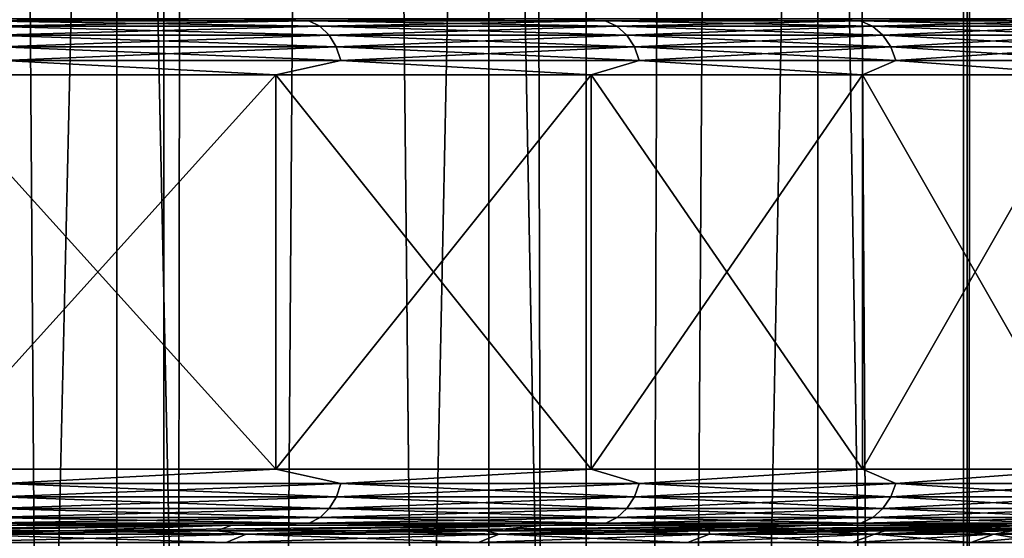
# Model space of a CAD drawing. Header units: metres. Extents: x -24 to 24, y -69 to 184.
# Tile 253 of 256: x 16.25 to 19.75, y -5.15 to -3.3. Entities that reach past the tile are written whole.
import ezdxf

# ---------------------------------------------------------------- set-up
doc = ezdxf.new("R2010")
doc.units = ezdxf.units.M
for name, color, linetype in [('110', 7, 'CONTINUOUS'), ('111', 7, 'CONTINUOUS'), ('158', 7, 'CONTINUOUS'), ('160', 7, 'CONTINUOUS'), ('194', 7, 'CONTINUOUS'), ('195', 7, 'CONTINUOUS'), ('198', 7, 'CONTINUOUS'), ('199', 7, 'CONTINUOUS'), ('367', 7, 'CONTINUOUS'), ('369', 7, 'CONTINUOUS'), ('3982', 7, 'CONTINUOUS'), ('3985', 7, 'CONTINUOUS'), ('560', 2, 'CONTINUOUS'), ('569', 2, 'CONTINUOUS')]:
    doc.layers.add(name, color=color, linetype=linetype)

msp = doc.modelspace()

# ---------------------------------------------------------------- linework, layer by layer
at = {"layer": '110'}
for points in [[(15.742179, -3.29827, -14.350894), (16.999159, -3.29827, -12.83717), (16.08031, -3.305403, -14.048944)], [(16.999159, -3.29827, -12.83717), (17.274913, -3.305403, -12.550959), (16.08031, -3.305403, -14.048944)], [(17.274913, -3.305403, -12.550959), (16.116385, -3.325563, -14.080462), (16.08031, -3.305403, -14.048944)], [(17.313668, -3.325563, -12.579116), (16.116385, -3.325563, -14.080462), (17.274913, -3.305403, -12.550959)], [(17.313668, -3.325563, -12.579116), (16.147331, -3.357385, -14.107498), (16.116385, -3.325563, -14.080462)], [(17.346913, -3.357385, -12.60327), (16.147331, -3.357385, -14.107498), (17.313668, -3.325563, -12.579116)], [(16.999159, -3.29827, -12.83717), (18.111111, -3.29827, -11.21392), (17.274913, -3.305403, -12.550959)], [(18.111111, -3.29827, -11.21392), (18.330428, -3.305403, -10.951921), (17.274913, -3.305403, -12.550959)], [(18.330428, -3.305403, -10.951921), (17.313668, -3.325563, -12.579116), (17.274913, -3.305403, -12.550959)], [(18.371552, -3.325563, -10.976491), (17.313668, -3.325563, -12.579116), (18.330428, -3.305403, -10.951921)], [(18.371552, -3.325563, -10.976491), (17.346913, -3.357385, -12.60327), (17.313668, -3.325563, -12.579116)], [(18.406828, -3.357385, -10.997568), (17.346913, -3.357385, -12.60327), (18.371552, -3.325563, -10.976491)], [(18.111111, -3.29827, -11.21392), (19.068547, -3.29827, -9.494992), (18.330428, -3.305403, -10.951921)], [(19.068547, -3.29827, -9.494992), (19.238358, -3.305403, -9.264705), (18.330428, -3.305403, -10.951921)], [(19.238358, -3.305403, -9.264705), (18.371552, -3.325563, -10.976491), (18.330428, -3.305403, -10.951921)], [(19.281519, -3.325563, -9.28549), (18.371552, -3.325563, -10.976491), (19.238358, -3.305403, -9.264705)], [(19.281519, -3.325563, -9.28549), (18.406828, -3.357385, -10.997568), (18.371552, -3.325563, -10.976491)], [(19.318542, -3.357385, -9.303319), (18.406828, -3.357385, -10.997568), (19.281519, -3.325563, -9.28549)], [(19.068547, -3.29827, -9.494992), (19.863296, -3.29827, -7.695051), (19.238358, -3.305403, -9.264705)], [(19.863296, -3.29827, -7.695051), (19.991392, -3.305403, -7.502895), (19.238358, -3.305403, -9.264705)], [(19.991392, -3.305403, -7.502895), (19.281519, -3.325563, -9.28549), (19.238358, -3.305403, -9.264705)], [(20.036242, -3.325563, -7.519727), (19.281519, -3.325563, -9.28549), (19.991392, -3.305403, -7.502895)], [(20.036242, -3.325563, -7.519727), (19.318542, -3.357385, -9.303319), (19.281519, -3.325563, -9.28549)], [(20.074714, -3.357385, -7.534166), (19.318542, -3.357385, -9.303319), (20.036242, -3.325563, -7.519727)], [(17.346913, -3.357385, -12.60327), (16.171057, -3.398721, -14.128227), (16.147331, -3.357385, -14.107498)], [(17.372402, -3.398721, -12.621789), (16.171057, -3.398721, -14.128227), (17.346913, -3.357385, -12.60327)], [(18.406828, -3.357385, -10.997568), (17.372402, -3.398721, -12.621789), (17.346913, -3.357385, -12.60327)], [(18.433874, -3.398721, -11.013727), (17.372402, -3.398721, -12.621789), (18.406828, -3.357385, -10.997568)], [(19.318542, -3.357385, -9.303319), (18.433874, -3.398721, -11.013727), (18.406828, -3.357385, -10.997568)], [(19.346927, -3.398721, -9.316989), (18.433874, -3.398721, -11.013727), (19.318542, -3.357385, -9.303319)], [(20.074714, -3.357385, -7.534166), (19.346927, -3.398721, -9.316989), (19.318542, -3.357385, -9.303319)], [(20.104211, -3.398721, -7.545237), (19.346927, -3.398721, -9.316989), (20.074714, -3.357385, -7.534166)], [(17.372402, -3.398721, -12.621789), (16.185961, -3.446779, -14.141248), (16.171057, -3.398721, -14.128227)], [(17.388413, -3.446779, -12.633421), (16.185961, -3.446779, -14.141248), (17.372402, -3.398721, -12.621789)], [(18.433874, -3.398721, -11.013727), (17.388413, -3.446779, -12.633421), (17.372402, -3.398721, -12.621789)], [(18.450863, -3.446779, -11.023878), (17.388413, -3.446779, -12.633421), (18.433874, -3.398721, -11.013727)], [(19.346927, -3.398721, -9.316989), (18.450863, -3.446779, -11.023878), (18.433874, -3.398721, -11.013727)], [(19.364758, -3.446779, -9.325576), (18.450863, -3.446779, -11.023878), (19.346927, -3.398721, -9.316989)], [(20.104211, -3.398721, -7.545237), (19.364758, -3.446779, -9.325576), (19.346927, -3.398721, -9.316989)], [(20.12274, -3.446779, -7.552191), (19.364758, -3.446779, -9.325576), (20.104211, -3.398721, -7.545237)], [(17.157359, -3.498262, -12.95666), (15.88868, -3.498262, -14.484469), (16.185961, -3.446779, -14.141248)], [(17.388413, -3.446779, -12.633421), (17.157359, -3.498262, -12.95666), (16.185961, -3.446779, -14.141248)], [(18.279659, -3.498262, -11.318307), (17.157359, -3.498262, -12.95666), (17.388413, -3.446779, -12.633421)], [(18.450863, -3.446779, -11.023878), (18.279659, -3.498262, -11.318307), (17.388413, -3.446779, -12.633421)], [(19.246007, -3.498262, -9.583382), (18.279659, -3.498262, -11.318307), (18.450863, -3.446779, -11.023878)], [(19.364758, -3.446779, -9.325576), (19.246007, -3.498262, -9.583382), (18.450863, -3.446779, -11.023878)], [(20.048156, -3.498262, -7.766687), (19.246007, -3.498262, -9.583382), (19.364758, -3.446779, -9.325576)], [(20.12274, -3.446779, -7.552191), (20.048156, -3.498262, -7.766687), (19.364758, -3.446779, -9.325576)]]:
    msp.add_3dface(points, dxfattribs=at)
at = {"layer": '111'}
for points in [[(16.999163, -3.29827, 12.837166), (15.742178, -3.29827, 14.350895), (16.08031, -3.305403, 14.048944)], [(16.999163, -3.29827, 12.837166), (16.08031, -3.305403, 14.048944), (17.274913, -3.305403, 12.550959)], [(16.08031, -3.305403, 14.048944), (17.313668, -3.325563, 12.579116), (17.274913, -3.305403, 12.550959)], [(16.116385, -3.325563, 14.080462), (17.313668, -3.325563, 12.579116), (16.08031, -3.305403, 14.048944)], [(16.116385, -3.325563, 14.080462), (17.346913, -3.357385, 12.60327), (17.313668, -3.325563, 12.579116)], [(16.147331, -3.357385, 14.107498), (17.346913, -3.357385, 12.60327), (16.116385, -3.325563, 14.080462)], [(18.111111, -3.29827, 11.213921), (16.999163, -3.29827, 12.837166), (17.274913, -3.305403, 12.550959)], [(18.111111, -3.29827, 11.213921), (17.274913, -3.305403, 12.550959), (18.330428, -3.305403, 10.951921)], [(17.274913, -3.305403, 12.550959), (18.371552, -3.325563, 10.976491), (18.330428, -3.305403, 10.951921)], [(17.313668, -3.325563, 12.579116), (18.371552, -3.325563, 10.976491), (17.274913, -3.305403, 12.550959)], [(17.313668, -3.325563, 12.579116), (18.406828, -3.357385, 10.997568), (18.371552, -3.325563, 10.976491)], [(17.346913, -3.357385, 12.60327), (18.406828, -3.357385, 10.997568), (17.313668, -3.325563, 12.579116)], [(19.068533, -3.29827, 9.49502), (18.111111, -3.29827, 11.213921), (18.330428, -3.305403, 10.951921)], [(19.068533, -3.29827, 9.49502), (18.330428, -3.305403, 10.951921), (19.238358, -3.305403, 9.264705)], [(18.330428, -3.305403, 10.951921), (19.281519, -3.325563, 9.28549), (19.238358, -3.305403, 9.264705)], [(18.371552, -3.325563, 10.976491), (19.281519, -3.325563, 9.28549), (18.330428, -3.305403, 10.951921)], [(18.371552, -3.325563, 10.976491), (19.318542, -3.357385, 9.303319), (19.281519, -3.325563, 9.28549)], [(18.406828, -3.357385, 10.997568), (19.318542, -3.357385, 9.303319), (18.371552, -3.325563, 10.976491)], [(19.863284, -3.29827, 7.695084), (19.068533, -3.29827, 9.49502), (19.238358, -3.305403, 9.264705)], [(19.863284, -3.29827, 7.695084), (19.238358, -3.305403, 9.264705), (19.991392, -3.305403, 7.502895)], [(19.238358, -3.305403, 9.264705), (20.036242, -3.325563, 7.519727), (19.991392, -3.305403, 7.502895)], [(19.281519, -3.325563, 9.28549), (20.036242, -3.325563, 7.519727), (19.238358, -3.305403, 9.264705)], [(19.281519, -3.325563, 9.28549), (20.074714, -3.357385, 7.534166), (20.036242, -3.325563, 7.519727)], [(19.318542, -3.357385, 9.303319), (20.074714, -3.357385, 7.534166), (19.281519, -3.325563, 9.28549)], [(16.147331, -3.357385, 14.107498), (17.372402, -3.398721, 12.621789), (17.346913, -3.357385, 12.60327)], [(16.171057, -3.398721, 14.128227), (17.372402, -3.398721, 12.621789), (16.147331, -3.357385, 14.107498)], [(17.346913, -3.357385, 12.60327), (18.433874, -3.398721, 11.013727), (18.406828, -3.357385, 10.997568)], [(17.372402, -3.398721, 12.621789), (18.433874, -3.398721, 11.013727), (17.346913, -3.357385, 12.60327)], [(18.406828, -3.357385, 10.997568), (19.346927, -3.398721, 9.316989), (19.318542, -3.357385, 9.303319)], [(18.433874, -3.398721, 11.013727), (19.346927, -3.398721, 9.316989), (18.406828, -3.357385, 10.997568)], [(19.318542, -3.357385, 9.303319), (20.104211, -3.398721, 7.545237), (20.074714, -3.357385, 7.534166)], [(19.346927, -3.398721, 9.316989), (20.104211, -3.398721, 7.545237), (19.318542, -3.357385, 9.303319)], [(16.171057, -3.398721, 14.128227), (17.388413, -3.446779, 12.633421), (17.372402, -3.398721, 12.621789)], [(16.185961, -3.446779, 14.141248), (17.388413, -3.446779, 12.633421), (16.171057, -3.398721, 14.128227)], [(17.372402, -3.398721, 12.621789), (18.450863, -3.446779, 11.023878), (18.433874, -3.398721, 11.013727)], [(17.388413, -3.446779, 12.633421), (18.450863, -3.446779, 11.023878), (17.372402, -3.398721, 12.621789)], [(18.433874, -3.398721, 11.013727), (19.364758, -3.446779, 9.325576), (19.346927, -3.398721, 9.316989)], [(18.450863, -3.446779, 11.023878), (19.364758, -3.446779, 9.325576), (18.433874, -3.398721, 11.013727)], [(19.346927, -3.398721, 9.316989), (20.12274, -3.446779, 7.552191), (20.104211, -3.398721, 7.545237)], [(19.364758, -3.446779, 9.325576), (20.12274, -3.446779, 7.552191), (19.346927, -3.398721, 9.316989)], [(15.888674, -3.498262, 14.484476), (17.157355, -3.498262, 12.956665), (16.185961, -3.446779, 14.141248)], [(16.185961, -3.446779, 14.141248), (17.157355, -3.498262, 12.956665), (17.388413, -3.446779, 12.633421)], [(17.157355, -3.498262, 12.956665), (18.27965, -3.498262, 11.318321), (17.388413, -3.446779, 12.633421)], [(17.388413, -3.446779, 12.633421), (18.27965, -3.498262, 11.318321), (18.450863, -3.446779, 11.023878)], [(18.27965, -3.498262, 11.318321), (19.245989, -3.498262, 9.583417), (18.450863, -3.446779, 11.023878)], [(18.450863, -3.446779, 11.023878), (19.245989, -3.498262, 9.583417), (19.364758, -3.446779, 9.325576)], [(19.245989, -3.498262, 9.583417), (20.048141, -3.498262, 7.766726), (19.364758, -3.446779, 9.325576)], [(19.364758, -3.446779, 9.325576), (20.048141, -3.498262, 7.766726), (20.12274, -3.446779, 7.552191)]]:
    msp.add_3dface(points, dxfattribs=at)
at = {"layer": '158'}
for points in [[(17.000555, -5.10343, 12.838218), (15.743467, -5.10343, 14.352072), (15.833516, -5.123686, 12.451546)], [(16.408051, -5.123686, 11.684052), (17.000555, -5.10343, 12.838218), (15.833516, -5.123686, 12.451546)], [(16.945416, -5.123686, 10.890092), (17.000555, -5.10343, 12.838218), (16.408051, -5.123686, 11.684052)], [(17.444393, -5.123686, 10.071463), (18.112594, -5.10343, 11.214841), (16.945416, -5.123686, 10.890092)], [(18.112594, -5.10343, 11.214841), (17.000555, -5.10343, 12.838218), (16.945416, -5.123686, 10.890092)], [(17.903853, -5.123686, 9.230019), (18.112594, -5.10343, 11.214841), (17.444393, -5.123686, 10.071463)], [(18.322757, -5.123686, 8.367663), (19.070095, -5.10343, 9.495799), (17.903853, -5.123686, 9.230019)], [(19.070095, -5.10343, 9.495799), (18.112594, -5.10343, 11.214841), (17.903853, -5.123686, 9.230019)], [(18.700156, -5.123686, 7.486347), (19.070095, -5.10343, 9.495799), (18.322757, -5.123686, 8.367663)], [(19.035193, -5.123686, 6.588069), (19.864911, -5.10343, 7.695716), (18.700156, -5.123686, 7.486347)], [(19.864911, -5.10343, 7.695716), (19.070095, -5.10343, 9.495799), (18.700156, -5.123686, 7.486347)], [(19.327109, -5.123686, 5.674863), (19.864911, -5.10343, 7.695716), (19.035193, -5.123686, 6.588069)], [(19.575242, -5.123686, 4.748802), (20.490256, -5.10343, 5.829932), (19.327109, -5.123686, 5.674863)], [(20.490256, -5.10343, 5.829932), (19.864911, -5.10343, 7.695716), (19.327109, -5.123686, 5.674863)], [(19.779029, -5.123686, 3.811987), (20.490256, -5.10343, 5.829932), (19.575242, -5.123686, 4.748802)]]:
    msp.add_3dface(points, dxfattribs=at)
at = {"layer": '160'}
for points in [[(15.22311, -5.123686, -13.190835), (17.000553, -5.10343, -12.83822), (15.833515, -5.123686, -12.451546)], [(15.74347, -5.10343, -14.352069), (17.000553, -5.10343, -12.83822), (15.22311, -5.123686, -13.190835)], [(15.833515, -5.123686, -12.451546), (17.000553, -5.10343, -12.83822), (16.408051, -5.123686, -11.684052)], [(16.408051, -5.123686, -11.684052), (18.112596, -5.10343, -11.214837), (16.945416, -5.123686, -10.890092)], [(17.000553, -5.10343, -12.83822), (18.112596, -5.10343, -11.214837), (16.408051, -5.123686, -11.684052)], [(16.945416, -5.123686, -10.890092), (18.112596, -5.10343, -11.214837), (17.444393, -5.123686, -10.071464)], [(17.444393, -5.123686, -10.071464), (19.070109, -5.10343, -9.49577), (17.903853, -5.123686, -9.230019)], [(18.112596, -5.10343, -11.214837), (19.070109, -5.10343, -9.49577), (17.444393, -5.123686, -10.071464)], [(17.903853, -5.123686, -9.230019), (19.070109, -5.10343, -9.49577), (18.322757, -5.123686, -8.367663)], [(18.322757, -5.123686, -8.367663), (19.864924, -5.10343, -7.695682), (18.700156, -5.123686, -7.486348)], [(19.070109, -5.10343, -9.49577), (19.864924, -5.10343, -7.695682), (18.322757, -5.123686, -8.367663)], [(18.700156, -5.123686, -7.486348), (19.864924, -5.10343, -7.695682), (19.035193, -5.123686, -6.588069)], [(19.035193, -5.123686, -6.588069), (20.490258, -5.10343, -5.829926), (19.327109, -5.123686, -5.674864)], [(19.864924, -5.10343, -7.695682), (20.490258, -5.10343, -5.829926), (19.035193, -5.123686, -6.588069)], [(19.327109, -5.123686, -5.674864), (20.490258, -5.10343, -5.829926), (19.575242, -5.123686, -4.748802)], [(19.575242, -5.123686, -4.748802), (20.940771, -5.10343, -3.914436), (19.779029, -5.123686, -3.811987)], [(20.490258, -5.10343, -5.829926), (20.940771, -5.10343, -3.914436), (19.575242, -5.123686, -4.748802)]]:
    msp.add_3dface(points, dxfattribs=at)
at = {"layer": '194'}
for points in [[(15.833515, -5.123686, -12.451546), (16.408051, -5.123686, -11.684052), (16.004369, -5.135029, -12.085939)], [(17.051247, -5.135029, -10.557685), (15.937911, -5.165469, -12.035751), (16.004369, -5.135029, -12.085939)], [(16.980441, -5.165469, -10.513844), (15.937911, -5.165469, -12.035751), (17.051247, -5.135029, -10.557685)], [(16.945416, -5.123686, -10.890092), (17.051247, -5.135029, -10.557685), (16.004369, -5.135029, -12.085939)], [(16.408051, -5.123686, -11.684052), (16.945416, -5.123686, -10.890092), (16.004369, -5.135029, -12.085939)], [(16.945416, -5.123686, -10.890092), (17.444393, -5.123686, -10.071464), (17.051247, -5.135029, -10.557685)], [(17.95265, -5.135029, -8.939358), (16.980441, -5.165469, -10.513844), (17.051247, -5.135029, -10.557685)], [(17.878101, -5.165469, -8.902236), (16.980441, -5.165469, -10.513844), (17.95265, -5.135029, -8.939358)], [(17.903853, -5.123686, -9.230019), (17.95265, -5.135029, -8.939358), (17.051247, -5.135029, -10.557685)], [(17.444393, -5.123686, -10.071464), (17.903853, -5.123686, -9.230019), (17.051247, -5.135029, -10.557685)], [(18.700887, -5.135029, -7.244762), (17.878101, -5.165469, -8.902236), (17.95265, -5.135029, -8.939358)], [(18.623231, -5.165469, -7.214678), (17.878101, -5.165469, -8.902236), (18.700887, -5.135029, -7.244762)], [(17.903853, -5.123686, -9.230019), (18.322757, -5.123686, -8.367663), (17.95265, -5.135029, -8.939358)], [(18.700156, -5.123686, -7.486348), (18.700887, -5.135029, -7.244762), (17.95265, -5.135029, -8.939358)], [(18.322757, -5.123686, -8.367663), (18.700156, -5.123686, -7.486348), (17.95265, -5.135029, -8.939358)], [(19.289575, -5.135029, -5.488357), (18.623231, -5.165469, -7.214678), (18.700887, -5.135029, -7.244762)], [(19.209474, -5.165469, -5.465567), (18.623231, -5.165469, -7.214678), (19.289575, -5.135029, -5.488357)], [(18.700156, -5.123686, -7.486348), (19.035193, -5.123686, -6.588069), (18.700887, -5.135029, -7.244762)], [(19.327109, -5.123686, -5.674864), (19.289575, -5.135029, -5.488357), (18.700887, -5.135029, -7.244762)], [(19.035193, -5.123686, -6.588069), (19.327109, -5.123686, -5.674864), (18.700887, -5.135029, -7.244762)], [(19.713691, -5.135029, -3.685127), (19.209474, -5.165469, -5.465567), (19.289575, -5.135029, -5.488357)], [(19.631828, -5.165469, -3.669825), (19.209474, -5.165469, -5.465567), (19.713691, -5.135029, -3.685127)], [(19.779029, -5.123686, -3.811987), (19.713691, -5.135029, -3.685127), (19.289575, -5.135029, -5.488357)], [(19.575242, -5.123686, -4.748802), (19.779029, -5.123686, -3.811987), (19.289575, -5.135029, -5.488357)], [(19.327109, -5.123686, -5.674864), (19.575242, -5.123686, -4.748802), (19.289575, -5.135029, -5.488357)], [(19.969616, -5.135029, -1.850457), (19.631828, -5.165469, -3.669825), (19.713691, -5.135029, -3.685127)], [(19.886691, -5.165469, -1.842773), (19.631828, -5.165469, -3.669825), (19.969616, -5.135029, -1.850457)], [(20.051819, -5.123686, -1.914625), (19.969616, -5.135029, -1.850457), (19.713691, -5.135029, -3.685127)], [(19.938007, -5.123686, -2.866546), (20.051819, -5.123686, -1.914625), (19.713691, -5.135029, -3.685127)], [(19.779029, -5.123686, -3.811987), (19.938007, -5.123686, -2.866546), (19.713691, -5.135029, -3.685127)]]:
    msp.add_3dface(points, dxfattribs=at)
at = {"layer": '195'}
for points in [[(16.408051, -5.123686, 11.684052), (15.833516, -5.123686, 12.451546), (16.004369, -5.135029, 12.085939)], [(15.937911, -5.165469, 12.035751), (16.980441, -5.165469, 10.513844), (16.004369, -5.135029, 12.085939)], [(16.408051, -5.123686, 11.684052), (16.004369, -5.135029, 12.085939), (17.051247, -5.135029, 10.557685)], [(16.004369, -5.135029, 12.085939), (16.980441, -5.165469, 10.513844), (17.051247, -5.135029, 10.557685)], [(16.945416, -5.123686, 10.890092), (16.408051, -5.123686, 11.684052), (17.051247, -5.135029, 10.557685)], [(17.444393, -5.123686, 10.071463), (16.945416, -5.123686, 10.890092), (17.051247, -5.135029, 10.557685)], [(16.980441, -5.165469, 10.513844), (17.878101, -5.165469, 8.902236), (17.051247, -5.135029, 10.557685)], [(17.444393, -5.123686, 10.071463), (17.051247, -5.135029, 10.557685), (17.95265, -5.135029, 8.939358)], [(17.051247, -5.135029, 10.557685), (17.878101, -5.165469, 8.902236), (17.95265, -5.135029, 8.939358)], [(17.903853, -5.123686, 9.230019), (17.444393, -5.123686, 10.071463), (17.95265, -5.135029, 8.939358)], [(17.878101, -5.165469, 8.902236), (18.623231, -5.165469, 7.214678), (17.95265, -5.135029, 8.939358)], [(18.322757, -5.123686, 8.367663), (17.903853, -5.123686, 9.230019), (17.95265, -5.135029, 8.939358)], [(18.322757, -5.123686, 8.367663), (17.95265, -5.135029, 8.939358), (18.700887, -5.135029, 7.244762)], [(17.95265, -5.135029, 8.939358), (18.623231, -5.165469, 7.214678), (18.700887, -5.135029, 7.244762)], [(18.700156, -5.123686, 7.486347), (18.322757, -5.123686, 8.367663), (18.700887, -5.135029, 7.244762)], [(18.623231, -5.165469, 7.214678), (19.209474, -5.165469, 5.465567), (18.700887, -5.135029, 7.244762)], [(19.035193, -5.123686, 6.588069), (18.700156, -5.123686, 7.486347), (18.700887, -5.135029, 7.244762)], [(19.035193, -5.123686, 6.588069), (18.700887, -5.135029, 7.244762), (19.289575, -5.135029, 5.488357)], [(18.700887, -5.135029, 7.244762), (19.209474, -5.165469, 5.465567), (19.289575, -5.135029, 5.488357)], [(19.327109, -5.123686, 5.674863), (19.035193, -5.123686, 6.588069), (19.289575, -5.135029, 5.488357)], [(19.209474, -5.165469, 5.465567), (19.631828, -5.165469, 3.669825), (19.289575, -5.135029, 5.488357)], [(19.575242, -5.123686, 4.748802), (19.289575, -5.135029, 5.488357), (19.713691, -5.135029, 3.685127)], [(19.575242, -5.123686, 4.748802), (19.327109, -5.123686, 5.674863), (19.289575, -5.135029, 5.488357)], [(19.289575, -5.135029, 5.488357), (19.631828, -5.165469, 3.669825), (19.713691, -5.135029, 3.685127)], [(19.779029, -5.123686, 3.811987), (19.575242, -5.123686, 4.748802), (19.713691, -5.135029, 3.685127)], [(19.631828, -5.165469, 3.669825), (19.886691, -5.165469, 1.842773), (19.713691, -5.135029, 3.685127)], [(19.938007, -5.123686, 2.866545), (19.713691, -5.135029, 3.685127), (19.969616, -5.135029, 1.850457)], [(19.938007, -5.123686, 2.866545), (19.779029, -5.123686, 3.811987), (19.713691, -5.135029, 3.685127)], [(19.713691, -5.135029, 3.685127), (19.886691, -5.165469, 1.842773), (19.969616, -5.135029, 1.850457)]]:
    msp.add_3dface(points, dxfattribs=at)
at = {"layer": '198'}
for points in [[(15.88868, -4.903461, -14.484469), (17.157359, -4.903461, -12.956659), (16.186057, -4.954462, -14.141332)], [(16.186057, -4.954462, -14.141332), (17.157359, -4.903461, -12.956659), (17.388516, -4.954462, -12.633496)], [(17.157359, -4.903461, -12.956659), (18.279659, -4.903461, -11.318307), (17.388516, -4.954462, -12.633496)], [(17.388516, -4.954462, -12.633496), (18.279659, -4.903461, -11.318307), (18.450973, -4.954462, -11.023943)], [(18.279659, -4.903461, -11.318307), (19.246006, -4.903461, -9.583383), (18.450973, -4.954462, -11.023943)], [(18.450973, -4.954462, -11.023943), (19.246006, -4.903461, -9.583383), (19.364873, -4.954462, -9.325631)], [(19.246006, -4.903461, -9.583383), (20.048156, -4.903461, -7.766689), (19.364873, -4.954462, -9.325631)], [(19.364873, -4.954462, -9.325631), (20.048156, -4.903461, -7.766689), (20.122859, -4.954462, -7.552235)], [(16.171352, -5.002316, -14.128485), (17.388516, -4.954462, -12.633496), (17.372718, -5.002316, -12.622019)], [(16.186057, -4.954462, -14.141332), (17.388516, -4.954462, -12.633496), (16.171352, -5.002316, -14.128485)], [(17.372718, -5.002316, -12.622019), (18.450973, -4.954462, -11.023943), (18.43421, -5.002316, -11.013928)], [(17.388516, -4.954462, -12.633496), (18.450973, -4.954462, -11.023943), (17.372718, -5.002316, -12.622019)], [(18.43421, -5.002316, -11.013928), (19.364873, -4.954462, -9.325631), (19.34728, -5.002316, -9.317159)], [(18.450973, -4.954462, -11.023943), (19.364873, -4.954462, -9.325631), (18.43421, -5.002316, -11.013928)], [(19.34728, -5.002316, -9.317159), (20.122859, -4.954462, -7.552235), (20.104577, -5.002316, -7.545374)], [(19.364873, -4.954462, -9.325631), (20.122859, -4.954462, -7.552235), (19.34728, -5.002316, -9.317159)], [(16.147903, -5.043569, -14.107998), (17.372718, -5.002316, -12.622019), (17.347527, -5.043569, -12.603716)], [(16.171352, -5.002316, -14.128485), (17.372718, -5.002316, -12.622019), (16.147903, -5.043569, -14.107998)], [(17.347527, -5.043569, -12.603716), (18.43421, -5.002316, -11.013928), (18.407479, -5.043569, -10.997957)], [(17.372718, -5.002316, -12.622019), (18.43421, -5.002316, -11.013928), (17.347527, -5.043569, -12.603716)], [(18.407479, -5.043569, -10.997957), (19.34728, -5.002316, -9.317159), (19.319226, -5.043569, -9.303649)], [(18.43421, -5.002316, -11.013928), (19.34728, -5.002316, -9.317159), (18.407479, -5.043569, -10.997957)], [(19.319226, -5.043569, -9.303649), (20.104577, -5.002316, -7.545374), (20.075425, -5.043569, -7.534433)], [(19.34728, -5.002316, -9.317159), (20.104577, -5.002316, -7.545374), (19.319226, -5.043569, -9.303649)], [(16.117275, -5.075464, -14.08124), (17.347527, -5.043569, -12.603716), (17.314625, -5.075464, -12.579811)], [(16.147903, -5.043569, -14.107998), (17.347527, -5.043569, -12.603716), (16.117275, -5.075464, -14.08124)], [(17.314625, -5.075464, -12.579811), (18.407479, -5.043569, -10.997957), (18.372567, -5.075464, -10.977098)], [(17.347527, -5.043569, -12.603716), (18.407479, -5.043569, -10.997957), (17.314625, -5.075464, -12.579811)], [(18.372567, -5.075464, -10.977098), (19.319226, -5.043569, -9.303649), (19.282584, -5.075464, -9.286003)], [(18.407479, -5.043569, -10.997957), (19.319226, -5.043569, -9.303649), (18.372567, -5.075464, -10.977098)], [(19.282584, -5.075464, -9.286003), (20.075425, -5.043569, -7.534433), (20.037348, -5.075464, -7.520143)], [(19.319226, -5.043569, -9.303649), (20.075425, -5.043569, -7.534433), (19.282584, -5.075464, -9.286003)], [(16.081516, -5.095872, -14.049997), (17.314625, -5.075464, -12.579811), (17.276208, -5.095872, -12.5519)], [(16.117275, -5.075464, -14.08124), (17.314625, -5.075464, -12.579811), (16.081516, -5.095872, -14.049997)], [(17.276208, -5.095872, -12.5519), (18.372567, -5.075464, -10.977098), (18.331803, -5.095872, -10.952742)], [(17.314625, -5.075464, -12.579811), (18.372567, -5.075464, -10.977098), (17.276208, -5.095872, -12.5519)], [(18.331803, -5.095872, -10.952742), (19.282584, -5.075464, -9.286003), (19.239801, -5.095872, -9.2654)], [(18.372567, -5.075464, -10.977098), (19.282584, -5.075464, -9.286003), (18.331803, -5.095872, -10.952742)], [(19.239801, -5.095872, -9.2654), (20.037348, -5.075464, -7.520143), (19.992891, -5.095872, -7.503458)], [(19.282584, -5.075464, -9.286003), (20.037348, -5.075464, -7.520143), (19.239801, -5.095872, -9.2654)], [(17.000553, -5.10343, -12.83822), (15.74347, -5.10343, -14.352069), (16.081516, -5.095872, -14.049997)], [(17.000553, -5.10343, -12.83822), (16.081516, -5.095872, -14.049997), (17.276208, -5.095872, -12.5519)], [(18.112596, -5.10343, -11.214837), (17.000553, -5.10343, -12.83822), (17.276208, -5.095872, -12.5519)], [(18.112596, -5.10343, -11.214837), (17.276208, -5.095872, -12.5519), (18.331803, -5.095872, -10.952742)], [(19.070109, -5.10343, -9.49577), (18.112596, -5.10343, -11.214837), (18.331803, -5.095872, -10.952742)], [(19.070109, -5.10343, -9.49577), (18.331803, -5.095872, -10.952742), (19.239801, -5.095872, -9.2654)], [(19.864924, -5.10343, -7.695682), (19.070109, -5.10343, -9.49577), (19.239801, -5.095872, -9.2654)], [(19.864924, -5.10343, -7.695682), (19.239801, -5.095872, -9.2654), (19.992891, -5.095872, -7.503458)]]:
    msp.add_3dface(points, dxfattribs=at)
at = {"layer": '199'}
for points in [[(17.157355, -4.903461, 12.956665), (15.888674, -4.903461, 14.484476), (16.186057, -4.954462, 14.141332)], [(17.388516, -4.954462, 12.633496), (17.157355, -4.903461, 12.956665), (16.186057, -4.954462, 14.141332)], [(18.27965, -4.903461, 11.318321), (17.157355, -4.903461, 12.956665), (17.388516, -4.954462, 12.633496)], [(18.450973, -4.954462, 11.023943), (18.27965, -4.903461, 11.318321), (17.388516, -4.954462, 12.633496)], [(19.24599, -4.903461, 9.583417), (18.27965, -4.903461, 11.318321), (18.450973, -4.954462, 11.023943)], [(19.364873, -4.954462, 9.325631), (19.24599, -4.903461, 9.583417), (18.450973, -4.954462, 11.023943)], [(20.048141, -4.903461, 7.766726), (19.24599, -4.903461, 9.583417), (19.364873, -4.954462, 9.325631)], [(20.122859, -4.954462, 7.552235), (20.048141, -4.903461, 7.766726), (19.364873, -4.954462, 9.325631)], [(17.372718, -5.002316, 12.622019), (16.186057, -4.954462, 14.141332), (16.171352, -5.002316, 14.128485)], [(17.388516, -4.954462, 12.633496), (16.186057, -4.954462, 14.141332), (17.372718, -5.002316, 12.622019)], [(18.43421, -5.002316, 11.013928), (17.388516, -4.954462, 12.633496), (17.372718, -5.002316, 12.622019)], [(18.450973, -4.954462, 11.023943), (17.388516, -4.954462, 12.633496), (18.43421, -5.002316, 11.013928)], [(19.34728, -5.002316, 9.317159), (18.450973, -4.954462, 11.023943), (18.43421, -5.002316, 11.013928)], [(19.364873, -4.954462, 9.325631), (18.450973, -4.954462, 11.023943), (19.34728, -5.002316, 9.317159)], [(20.104577, -5.002316, 7.545374), (19.364873, -4.954462, 9.325631), (19.34728, -5.002316, 9.317159)], [(20.122859, -4.954462, 7.552235), (19.364873, -4.954462, 9.325631), (20.104577, -5.002316, 7.545374)], [(17.347527, -5.043569, 12.603716), (16.171352, -5.002316, 14.128485), (16.147903, -5.043569, 14.107998)], [(17.372718, -5.002316, 12.622019), (16.171352, -5.002316, 14.128485), (17.347527, -5.043569, 12.603716)], [(18.407479, -5.043569, 10.997957), (17.372718, -5.002316, 12.622019), (17.347527, -5.043569, 12.603716)], [(18.43421, -5.002316, 11.013928), (17.372718, -5.002316, 12.622019), (18.407479, -5.043569, 10.997957)], [(19.319226, -5.043569, 9.303649), (18.43421, -5.002316, 11.013928), (18.407479, -5.043569, 10.997957)], [(19.34728, -5.002316, 9.317159), (18.43421, -5.002316, 11.013928), (19.319226, -5.043569, 9.303649)], [(20.075425, -5.043569, 7.534433), (19.34728, -5.002316, 9.317159), (19.319226, -5.043569, 9.303649)], [(20.104577, -5.002316, 7.545374), (19.34728, -5.002316, 9.317159), (20.075425, -5.043569, 7.534433)], [(17.314625, -5.075464, 12.579811), (16.147903, -5.043569, 14.107998), (16.117275, -5.075464, 14.08124)], [(17.347527, -5.043569, 12.603716), (16.147903, -5.043569, 14.107998), (17.314625, -5.075464, 12.579811)], [(18.372567, -5.075464, 10.977098), (17.347527, -5.043569, 12.603716), (17.314625, -5.075464, 12.579811)], [(18.407479, -5.043569, 10.997957), (17.347527, -5.043569, 12.603716), (18.372567, -5.075464, 10.977098)], [(19.282584, -5.075464, 9.286003), (18.407479, -5.043569, 10.997957), (18.372567, -5.075464, 10.977098)], [(19.319226, -5.043569, 9.303649), (18.407479, -5.043569, 10.997957), (19.282584, -5.075464, 9.286003)], [(20.037348, -5.075464, 7.520143), (19.319226, -5.043569, 9.303649), (19.282584, -5.075464, 9.286003)], [(20.075425, -5.043569, 7.534433), (19.319226, -5.043569, 9.303649), (20.037348, -5.075464, 7.520143)], [(17.276208, -5.095872, 12.5519), (16.117275, -5.075464, 14.08124), (16.081516, -5.095872, 14.049997)], [(17.314625, -5.075464, 12.579811), (16.117275, -5.075464, 14.08124), (17.276208, -5.095872, 12.5519)], [(18.331803, -5.095872, 10.952742), (17.314625, -5.075464, 12.579811), (17.276208, -5.095872, 12.5519)], [(18.372567, -5.075464, 10.977098), (17.314625, -5.075464, 12.579811), (18.331803, -5.095872, 10.952742)], [(19.239801, -5.095872, 9.2654), (18.372567, -5.075464, 10.977098), (18.331803, -5.095872, 10.952742)], [(19.282584, -5.075464, 9.286003), (18.372567, -5.075464, 10.977098), (19.239801, -5.095872, 9.2654)], [(19.992891, -5.095872, 7.503458), (19.282584, -5.075464, 9.286003), (19.239801, -5.095872, 9.2654)], [(20.037348, -5.075464, 7.520143), (19.282584, -5.075464, 9.286003), (19.992891, -5.095872, 7.503458)], [(15.743467, -5.10343, 14.352072), (17.000555, -5.10343, 12.838218), (16.081516, -5.095872, 14.049997)], [(17.000555, -5.10343, 12.838218), (17.276208, -5.095872, 12.5519), (16.081516, -5.095872, 14.049997)], [(17.000555, -5.10343, 12.838218), (18.112594, -5.10343, 11.214841), (17.276208, -5.095872, 12.5519)], [(18.112594, -5.10343, 11.214841), (18.331803, -5.095872, 10.952742), (17.276208, -5.095872, 12.5519)], [(18.112594, -5.10343, 11.214841), (19.070095, -5.10343, 9.495799), (18.331803, -5.095872, 10.952742)], [(19.070095, -5.10343, 9.495799), (19.239801, -5.095872, 9.2654), (18.331803, -5.095872, 10.952742)], [(19.070095, -5.10343, 9.495799), (19.864911, -5.10343, 7.695716), (19.239801, -5.095872, 9.2654)], [(19.864911, -5.10343, 7.695716), (19.992891, -5.095872, 7.503458), (19.239801, -5.095872, 9.2654)]]:
    msp.add_3dface(points, dxfattribs=at)
at = {"layer": '367'}
for points in [[(16.758269, 145.2, -17.527775), (15.119628, -68.3, -18.959413), (15.119628, 145.2, -18.959413)], [(16.758269, -68.3, -17.527775), (15.119628, -68.3, -18.959413), (16.758269, 145.2, -17.527775)], [(18.261983, 145.2, -15.955014), (16.758269, -68.3, -17.527775), (16.758269, 145.2, -17.527775)], [(18.261983, -68.3, -15.955014), (16.758269, -68.3, -17.527775), (18.261983, 145.2, -15.955014)], [(19.618662, 145.2, -14.253792), (18.261983, -68.3, -15.955014), (18.261983, 145.2, -15.955014)], [(19.618662, -68.3, -14.253792), (18.261983, -68.3, -15.955014), (19.618662, 145.2, -14.253792)], [(20.817383, 145.2, -12.437807), (19.618662, -68.3, -14.253792), (19.618662, 145.2, -14.253792)], [(20.817383, -68.3, -12.437807), (19.618662, -68.3, -14.253792), (20.817383, 145.2, -12.437807)]]:
    msp.add_3dface(points, dxfattribs=at)
at = {"layer": '369'}
for points in [[(19.63657, 74.349015, 14.229111), (20.817383, -68.3, 12.437807), (20.272249, 75.705287, 13.307834)], [(19.589558, 74.258796, 14.293765), (19.618662, -68.3, 14.253792), (19.63657, 74.349015, 14.229111)], [(19.618662, -68.3, 14.253792), (20.817383, -68.3, 12.437807), (19.63657, 74.349015, 14.229111)], [(18.809153, 72.919451, 15.306151), (19.618662, -68.3, 14.253792), (19.589558, 74.258796, 14.293765)], [(17.899708, 71.664852, 16.360408), (18.261983, -68.3, 15.955014), (18.809153, 72.919451, 15.306151)], [(18.261983, -68.3, 15.955014), (19.618662, -68.3, 14.253792), (18.809153, 72.919451, 15.306151)], [(16.877375, 70.528136, 17.413119), (18.261983, -68.3, 15.955014), (17.899708, 71.664852, 16.360408)], [(15.75032, 69.513851, 18.438815), (16.758269, -68.3, 17.527775), (16.877375, 70.528136, 17.413119)], [(16.758269, -68.3, 17.527775), (18.261983, -68.3, 15.955014), (16.877375, 70.528136, 17.413119)], [(15.119628, -68.3, 18.959413), (16.758269, -68.3, 17.527775), (15.75032, 69.513851, 18.438815)]]:
    msp.add_3dface(points, dxfattribs=at)
at = {"layer": '3982'}
for points in [[(15.888674, -3.498262, 14.484476), (15.888674, -4.903461, 14.484476), (17.157355, -4.903461, 12.956665)], [(17.157355, -3.498262, 12.956665), (15.888674, -3.498262, 14.484476), (17.157355, -4.903461, 12.956665)], [(17.157355, -3.498262, 12.956665), (17.157355, -4.903461, 12.956665), (18.27965, -4.903461, 11.318321)], [(18.27965, -3.498262, 11.318321), (17.157355, -3.498262, 12.956665), (18.27965, -4.903461, 11.318321)], [(18.27965, -3.498262, 11.318321), (18.27965, -4.903461, 11.318321), (19.24599, -4.903461, 9.583417)], [(19.245989, -3.498262, 9.583417), (18.27965, -3.498262, 11.318321), (19.24599, -4.903461, 9.583417)], [(19.245989, -3.498262, 9.583417), (19.24599, -4.903461, 9.583417), (20.048141, -4.903461, 7.766726)], [(20.048141, -3.498262, 7.766726), (19.245989, -3.498262, 9.583417), (20.048141, -4.903461, 7.766726)]]:
    msp.add_3dface(points, dxfattribs=at)
at = {"layer": '3985'}
for points in [[(17.157359, -3.498262, -12.95666), (17.157359, -4.903461, -12.956659), (15.88868, -4.903461, -14.484469)], [(15.88868, -3.498262, -14.484469), (17.157359, -3.498262, -12.95666), (15.88868, -4.903461, -14.484469)], [(18.279659, -3.498262, -11.318307), (18.279659, -4.903461, -11.318307), (17.157359, -4.903461, -12.956659)], [(17.157359, -3.498262, -12.95666), (18.279659, -3.498262, -11.318307), (17.157359, -4.903461, -12.956659)], [(19.246007, -3.498262, -9.583382), (19.246006, -4.903461, -9.583383), (18.279659, -4.903461, -11.318307)], [(18.279659, -3.498262, -11.318307), (19.246007, -3.498262, -9.583382), (18.279659, -4.903461, -11.318307)], [(20.048156, -3.498262, -7.766687), (20.048156, -4.903461, -7.766689), (19.246006, -4.903461, -9.583383)], [(19.246007, -3.498262, -9.583382), (20.048156, -3.498262, -7.766687), (19.246006, -4.903461, -9.583383)]]:
    msp.add_3dface(points, dxfattribs=at)
at = {"layer": '560'}
for points in [[(16.590719, -59.3, -15.124499), (15.124513, 3.7, -16.590709), (15.12452, -59.3, -16.590701)], [(16.590716, 3.7, -15.124505), (15.124513, 3.7, -16.590709), (16.590719, -59.3, -15.124499)], [(17.915405, -59.3, -13.529253), (16.590716, 3.7, -15.124505), (16.590719, -59.3, -15.124499)], [(17.915415, 3.7, -13.529243), (16.590716, 3.7, -15.124505), (17.915405, -59.3, -13.529253)], [(19.087341, -59.3, -11.818457), (17.915415, 3.7, -13.529243), (17.915405, -59.3, -13.529253)], [(19.087337, 3.7, -11.818463), (17.915415, 3.7, -13.529243), (19.087341, -59.3, -11.818457)], [(20.096444, -59.3, -10.00677), (19.087337, 3.7, -11.818463), (19.087341, -59.3, -11.818457)], [(20.09644, 3.7, -10.006777), (19.087337, 3.7, -11.818463), (20.096444, -59.3, -10.00677)]]:
    msp.add_3dface(points, dxfattribs=at)
at = {"layer": '569'}
for points in [[(15.12452, -59.3, 16.590701), (15.124513, 3.7, 16.590709), (16.590716, 3.7, 15.124505)], [(16.590719, -59.3, 15.124499), (15.12452, -59.3, 16.590701), (16.590716, 3.7, 15.124505)], [(16.590719, -59.3, 15.124499), (16.590716, 3.7, 15.124505), (17.915415, 3.7, 13.529243)], [(17.915405, -59.3, 13.529253), (16.590719, -59.3, 15.124499), (17.915415, 3.7, 13.529243)], [(17.915405, -59.3, 13.529253), (17.915415, 3.7, 13.529243), (19.087337, 3.7, 11.818463)], [(19.087341, -59.3, 11.818457), (17.915405, -59.3, 13.529253), (19.087337, 3.7, 11.818463)], [(19.087341, -59.3, 11.818457), (19.087337, 3.7, 11.818463), (20.09644, 3.7, 10.006777)], [(20.096444, -59.3, 10.00677), (19.087341, -59.3, 11.818457), (20.09644, 3.7, 10.006777)]]:
    msp.add_3dface(points, dxfattribs=at)

doc.saveas('drawing.dxf')
